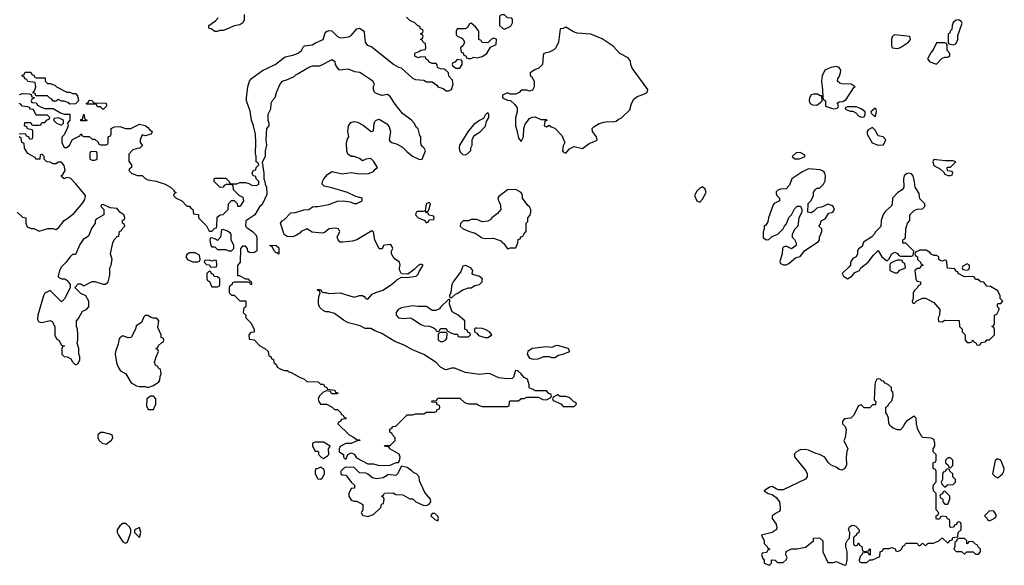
# Model space of a CAD drawing. Header units: inches. Extents: x 2735672 to 2903319, y 894031 to 1029782.
# Tile 145 of 167: x 2864571 to 2871636, y 917954 to 921872. Entities that reach past the tile are written whole.
import ezdxf

# ---------------------------------------------------------------- set-up
doc = ezdxf.new("R2010")
doc.units = ezdxf.units.IN
doc.header["$MEASUREMENT"] = 0
for name, color, linetype in [('C8961', 7, 'Continuous'), ('C8962', 7, 'Continuous'), ('C8971', 7, 'Continuous'), ('C8972', 7, 'Continuous')]:
    doc.layers.add(name, color=color, linetype=linetype)

msp = doc.modelspace()

# ---------------------------------------------------------------- linework, layer by layer
at = {"layer": 'C8961', "color": 4, "elevation": 4}
for points in [[(2864911.5, 920000), (2864934, 919970), (2864934, 919950), (2864894, 919870), (2864870, 919846), (2864790, 919928), (2864751.1, 919908.9), (2864741, 919890), (2864701, 919750), (2864699.6, 919719.6), (2864704.7, 919704.7), (2864710, 919702), (2864730, 919698), (2864790, 919711.3), (2864803.6, 919703.6), (2864822, 919670), (2864823.6, 919603.6), (2864838, 919578), (2864851.6, 919571.6), (2864870, 919534), (2864892, 919530), (2864878, 919522), (2864874, 919510), (2864874, 919470), (2864890, 919454), (2864911.6, 919451.6), (2864936.9, 919436.9), (2864950, 919414), (2864970, 919394), (2864990, 919402), (2865002, 919430), (2865002, 919450), (2864995.3, 919470), (2864995.3, 919510), (2864982, 919550), (2864988, 919570), (2864988, 919610), (2864986, 919650), (2864978, 919670), (2864978, 919710), (2864993.6, 919726.4), (2865021.2, 919778.8), (2865050, 919792), (2865068, 919810), (2865068, 919850), (2865046, 919890), (2865010, 919906), (2864966, 919950), (2864990, 919974), (2865010, 919974), (2865030, 919962), (2865090, 919992), (2865110, 919991.3), (2865170, 919972), (2865187.3, 919972.7), (2865206, 919990), (2865208.2, 920000)], [(2865917.3, 920000), (2865918, 919998), (2865932.7, 919992.7), (2865950, 919954), (2865990, 919954), (2866002, 919958), (2866006, 919970), (2866006, 920000)], [(2866217.1, 920000), (2866218, 919998), (2866231.6, 919991.6), (2866234, 919970), (2866230, 919968), (2866222, 919982), (2866210, 919986), (2866110, 919986), (2866098, 919982), (2866092.7, 919967.3), (2866078, 919962), (2866074, 919950), (2866074, 919910), (2866090, 919894), (2866110, 919894), (2866150, 919854), (2866192.7, 919852.7), (2866194, 919810), (2866178, 919802), (2866174, 919770), (2866194, 919750), (2866194, 919730), (2866230, 919694), (2866254, 919650), (2866252.7, 919627.3), (2866230, 919626), (2866214, 919610), (2866218, 919578), (2866252.7, 919572.7), (2866294, 919530), (2866330, 919512), (2866354, 919490), (2866358, 919458), (2866372.7, 919452.7), (2866378, 919438), (2866392.7, 919432.7), (2866394, 919410), (2866412.7, 919392.7), (2866418, 919378), (2866443.6, 919363.6), (2866470, 919354), (2866490, 919354), (2866503.6, 919343.6), (2866519.6, 919339.6), (2866583.6, 919303.6), (2866610, 919294), (2866630, 919274), (2866711.6, 919271.6), (2866730, 919254), (2866750, 919254), (2866758, 919238), (2866774, 919230), (2866778, 919218), (2866831.6, 919211.6), (2866838, 919198), (2866852.7, 919192.7), (2866850, 919186), (2866810, 919186), (2866802, 919202), (2866770, 919206), (2866745.4, 919194.6), (2866722, 919170), (2866712, 919150), (2866718, 919130), (2866730, 919112), (2866771.6, 919111.6), (2866814, 919090), (2866830, 919074), (2866850, 919072), (2866874, 919050), (2866878, 919038), (2866890, 919034), (2866898, 919018), (2866914, 919010), (2866910, 919006), (2866878, 919002), (2866872.7, 918987.3), (2866858, 918982), (2866854, 918970), (2866934, 918890), (2866971.6, 918871.6), (2866990, 918854), (2867010, 918854), (2867014, 918850), (2866992.7, 918847.3), (2866950, 918828), (2866910, 918828), (2866870, 918806), (2866862, 918790), (2866862, 918770), (2866894, 918750), (2866894, 918730), (2866910, 918714), (2866926, 918750), (2866950, 918762), (2866970, 918752), (2866986.8, 918726.8), (2867070, 918682), (2867110, 918682), (2867150, 918671.3), (2867230, 918672), (2867250, 918682), (2867272, 918692), (2867288, 918692), (2867296.4, 918703.6), (2867302, 918730), (2867293.2, 918753.2), (2867226, 918790), (2867222, 918802), (2867186, 918810), (2867190, 918814), (2867230, 918814), (2867266, 918850), (2867266, 918870), (2867246, 918890), (2867242, 918902), (2867226, 918910), (2867227.3, 918932.7), (2867242, 918938), (2867248.4, 918951.6), (2867270, 918954), (2867350, 919034), (2867390, 919034), (2867410, 919042), (2867470, 919042), (2867490, 919054), (2867550, 919054), (2867562, 919058), (2867567.3, 919072.7), (2867582, 919078), (2867586, 919090), (2867582, 919102), (2867567.3, 919107.3), (2867562, 919122), (2867530, 919126), (2867526, 919130), (2867530, 919134), (2867562, 919138), (2867570, 919154), (2867730, 919154), (2867763.6, 919123.6), (2867790, 919114), (2867850, 919114), (2867863.6, 919103.6), (2867890, 919094), (2868070, 919094), (2868082, 919098), (2868086, 919130), (2868090, 919134), (2868150, 919134), (2868168.4, 919151.6), (2868190, 919152), (2868210, 919162), (2868290, 919162), (2868323.6, 919143.6), (2868350, 919142), (2868382, 919158), (2868386, 919170), (2868382, 919182), (2868367.3, 919187.3), (2868350, 919206), (2868270, 919206), (2868256.4, 919216.4), (2868230, 919226), (2868226, 919230), (2868226, 919250), (2868215.3, 919290), (2868190, 919302), (2868170, 919328.7), (2868146, 919350), (2868128.1, 919351.9), (2868114.8, 919305.2), (2868105.4, 919294.6), (2868067.7, 919292.3), (2868010, 919299.3), (2867946, 919330), (2867930, 919332), (2867870, 919324.5), (2867770, 919338.4), (2867690, 919369), (2867670, 919368.7), (2867630, 919358), (2867620.4, 919360.4), (2867590, 919378), (2867558, 919410), (2867470, 919468.7), (2867390, 919502), (2867330, 919535.3), (2867262, 919562), (2867170, 919619), (2867118, 919638), (2867090, 919654), (2867050, 919655.3), (2867014, 919674), (2866930, 919695.3), (2866894.6, 919714.6), (2866830, 919762), (2866790, 919775.3), (2866770, 919775.3), (2866750, 919782), (2866724.7, 919804.7), (2866714, 919830), (2866714, 919850), (2866716.4, 919883.6), (2866726, 919910), (2866722, 919922), (2866706, 919930), (2866710, 919934), (2866730, 919934), (2866738, 919918), (2866752, 919912), (2866768, 919912), (2866790, 919904.7), (2866870, 919911), (2866970, 919878.8), (2867010, 919891.3), (2867030, 919892), (2867043.6, 919883.6), (2867054, 919870), (2867070, 919866), (2867100.2, 919899.8), (2867126, 919914), (2867175.3, 919930), (2867239, 919970), (2867272.7, 920000)], [(2867688.3, 920000), (2867681, 919990), (2867671.3, 919970), (2867664.7, 919915.3), (2867654, 919890), (2867658, 919878), (2867670, 919874), (2867698, 919902), (2867710, 919904.7), (2867750, 919932), (2867790, 919946), (2867810, 919947.3), (2867837.2, 919962.8), (2867870, 919971.3), (2867888.7, 919990), (2867890.3, 920000)], [(2870000, 918503.5), (2869970, 918519), (2869950, 918514), (2869912, 918490), (2869942, 918470), (2869970, 918462.8), (2869999.9, 918439.9)], [(2870000, 918327.9), (2869971, 918310), (2869971, 918290), (2869998, 918250), (2870000, 918244)], [(2870000, 918208.6), (2869971, 918189), (2869894, 918170), (2869914, 918130), (2869914, 918110), (2869934, 918090), (2869938, 918078), (2869954, 918070), (2869938, 918062), (2869930, 918046), (2869898, 918042), (2869894, 918030), (2869903.6, 918003.6), (2869914, 917990), (2869914, 917970), (2869950, 917954), (2869966, 917970), (2869966, 917990), (2869970, 917994), (2869991.6, 917991.6), (2870000, 917983.6)]]:
    msp.add_lwpolyline(points, dxfattribs=at)
for points in [[(2867650, 919866), (2867590, 919808), (2867583.5, 919796.5), (2867556.9, 919783.1), (2867530, 919784), (2867490, 919812), (2867430, 919811.5), (2867390, 919818.4), (2867310, 919802.7), (2867286, 919790), (2867271.3, 919770), (2867272, 919750), (2867290, 919732), (2867330, 919726), (2867370, 919731), (2867390, 919724.7), (2867450, 919682), (2867472.7, 919672.7), (2867511.1, 919671.1), (2867539.6, 919659.6), (2867554, 919650), (2867558, 919638), (2867570, 919634), (2867582, 919638), (2867590, 919654), (2867630, 919654), (2867638, 919638), (2867663.6, 919623.6), (2867690, 919614), (2867712.7, 919612.7), (2867718, 919598), (2867730, 919594), (2867790, 919594), (2867806, 919610), (2867802, 919622), (2867787.3, 919627.3), (2867782, 919642), (2867766, 919650), (2867766, 919710), (2867718, 919750), (2867674.6, 919774.6), (2867655.3, 919830), (2867658, 919858)], [(2865490, 919748.7), (2865471.6, 919748.4), (2865461, 919739), (2865443.6, 919696.4), (2865406.4, 919673.6), (2865402, 919650), (2865371.3, 919588.7), (2865350, 919588), (2865310, 919602), (2865290, 919588), (2865281, 919570), (2865277.3, 919542.7), (2865258, 919490), (2865256, 919470), (2865264.7, 919410), (2865276.9, 919376.9), (2865294, 919350), (2865332, 919330), (2865370, 919264.7), (2865410, 919242), (2865430, 919238), (2865470, 919238), (2865490, 919231.3), (2865530, 919244.7), (2865568.9, 919271.1), (2865576.4, 919283.6), (2865578, 919310), (2865586, 919330), (2865582, 919362), (2865570, 919366), (2865562, 919382), (2865546, 919390), (2865538, 919410), (2865548.9, 919451.1), (2865566, 919490), (2865562, 919502), (2865548, 919510), (2865562, 919518), (2865567.3, 919532.7), (2865587.3, 919552.7), (2865602, 919558), (2865606, 919570), (2865602, 919582), (2865586, 919590), (2865586, 919610), (2865562, 919662), (2865568, 919710), (2865560.4, 919720.4), (2865550, 919728), (2865528.9, 919728.9), (2865514.6, 919734.6)], [(2867630, 919626), (2867590, 919626), (2867578, 919622), (2867574, 919610), (2867574, 919570), (2867590, 919562), (2867610, 919562), (2867626, 919570), (2867636.4, 919583.6), (2867638, 919618)], [(2867850, 919658), (2867842, 919658), (2867834, 919650), (2867834, 919630), (2867850, 919622), (2867863.5, 919603.5), (2867910, 919590.7), (2867930, 919591), (2867950, 919602), (2867958, 919610), (2867941.2, 919630), (2867910, 919646.6), (2867890, 919654)], [(2868430, 919532.3), (2868414, 919530), (2868390, 919518), (2868350, 919522), (2868248.8, 919511.2), (2868216, 919490), (2868211, 919470), (2868230, 919441), (2868255.3, 919435.3), (2868290, 919436), (2868332.7, 919452.7), (2868370, 919454), (2868386.4, 919446.4), (2868410, 919447.3), (2868437.2, 919462.8), (2868468, 919470), (2868518, 919490), (2868506, 919510)], [(2865530, 919168), (2865510, 919168), (2865482, 919150), (2865479.6, 919099.6), (2865492, 919072), (2865530, 919072), (2865548.7, 919110), (2865548, 919150)], [(2868430, 919178), (2868398, 919162), (2868394, 919150), (2868398, 919138), (2868452.7, 919112.7), (2868470, 919094), (2868550, 919094), (2868566, 919110), (2868562, 919122), (2868547.3, 919127.3), (2868526, 919150), (2868510, 919158), (2868490, 919166), (2868450, 919166)], [(2865171.6, 918908.4), (2865150, 918908), (2865132, 918890), (2865132, 918870), (2865141, 918850), (2865162, 918830), (2865190, 918824.7), (2865228.4, 918851.6), (2865238, 918870), (2865235.3, 918890)], [(2866750, 918839), (2866690, 918839), (2866672, 918830), (2866672, 918810), (2866690, 918774), (2866710, 918774), (2866714, 918770), (2866714, 918750), (2866734, 918730), (2866750, 918722), (2866780.4, 918739.6), (2866788, 918750), (2866786, 918790), (2866798, 918810)], [(2866730, 918658), (2866706, 918646), (2866694, 918646), (2866692, 918630), (2866692, 918610), (2866710, 918574), (2866730, 918572), (2866740.4, 918579.6), (2866758, 918610), (2866758, 918630), (2866750, 918646)], [(2867310, 918666), (2867282, 918610), (2867270, 918598), (2867210, 918606), (2867203.6, 918596.4), (2867178.8, 918581.2), (2867130, 918574), (2867101.2, 918581.2), (2867070, 918608), (2867054.6, 918614.6), (2867010, 918618), (2866970, 918655.3), (2866910, 918658), (2866894, 918650), (2866874, 918630), (2866874, 918610), (2866883.6, 918603.6), (2866910, 918602), (2866916.9, 918596.9), (2866950, 918552), (2866974, 918530), (2866972.7, 918507.3), (2866950, 918506), (2866932, 918470), (2866932, 918450), (2866950, 918422), (2866970, 918414), (2866990, 918414), (2867034, 918390), (2867032.7, 918352.7), (2867022, 918330), (2867030, 918314), (2867070, 918304.7), (2867110, 918318), (2867162, 918370), (2867168, 918392), (2867182, 918398), (2867186, 918430), (2867182, 918442), (2867166, 918450), (2867182, 918458), (2867188.4, 918471.6), (2867250, 918474), (2867270, 918462), (2867319.6, 918459.6), (2867370, 918432), (2867391.6, 918431.6), (2867414, 918410), (2867470, 918384.7), (2867494.6, 918385.4), (2867510, 918392), (2867522, 918410), (2867519, 918430), (2867477.2, 918477.2), (2867440.4, 918560.4), (2867438, 918590), (2867418, 918610), (2867398, 918618), (2867388, 918630), (2867350, 918655.3)], [(2867550, 918326), (2867530, 918326), (2867522, 918310), (2867550, 918282), (2867570, 918274), (2867575.3, 918290), (2867570, 918306)], [(2865330, 918255.3), (2865310, 918255.3), (2865290, 918238), (2865271.3, 918210), (2865271, 918190), (2865278.8, 918170), (2865310, 918122), (2865330, 918114), (2865342, 918118), (2865350, 918134), (2865368.7, 918190), (2865368.4, 918208.4), (2865358, 918230), (2865338, 918250)], [(2865430, 918226), (2865394, 918210), (2865394, 918190), (2865430, 918154), (2865439, 918190)]]:
    msp.add_lwpolyline(points, close=True, dxfattribs=at)
at = {"layer": 'C8962', "color": 4, "elevation": 4}
for points in [[(2864570, 921334), (2864590, 921342), (2864639.6, 921339.6), (2864654, 921334), (2864658, 921318), (2864674, 921314), (2864672.7, 921307.3), (2864658, 921302), (2864654, 921290), (2864658, 921278), (2864690, 921274), (2864698, 921258), (2864723.6, 921243.6), (2864750, 921234), (2864810, 921234), (2864863.6, 921203.6), (2864890, 921194), (2864930, 921194), (2864931.3, 921150), (2864914, 921130), (2864918, 921110), (2864910, 921086), (2864890, 921046), (2864872.7, 921027.3), (2864872, 920990), (2864890, 920954), (2864910, 920954), (2864928.4, 920971.6), (2864948.9, 921011.1), (2865002, 921038), (2865010, 921052), (2865018, 921038), (2865030, 921034), (2865070, 921034), (2865090, 921014), (2865110, 921014), (2865132.7, 920992.7), (2865138, 920978), (2865150, 920974), (2865190, 920974), (2865202, 920978), (2865206, 920990), (2865206, 921030), (2865222, 921038), (2865226, 921050), (2865226, 921090), (2865250, 921102), (2865290, 921104.7), (2865330, 921091), (2865368.9, 921091.1), (2865430, 921122), (2865470, 921111), (2865490, 921098), (2865502.8, 921082.8), (2865522, 921070), (2865514, 921050), (2865470, 921038), (2865450, 921046), (2865434, 921010), (2865434, 920990), (2865452.7, 920967.3), (2865431.6, 920948.4), (2865412.7, 920947.3), (2865383.6, 920936.4), (2865352.7, 920907.3), (2865352.7, 920852.7), (2865374, 920830), (2865374, 920810), (2865358, 920802), (2865354, 920790), (2865374, 920770), (2865412.7, 920752.7), (2865450, 920752), (2865470, 920732), (2865490, 920722), (2865550, 920711.3), (2865614, 920690), (2865654, 920670), (2865674, 920650), (2865678, 920638), (2865694, 920630), (2865678, 920622), (2865674, 920610), (2865694, 920590), (2865734, 920570), (2865770, 920534), (2865790, 920534), (2865798, 920518), (2865814, 920510), (2865818, 920478), (2865852.7, 920472.7), (2865854, 920450), (2865911.3, 920391.3), (2865930, 920354), (2865950, 920354), (2865970, 920374), (2865982, 920378), (2865986, 920390), (2865987.3, 920452.7), (2866008.4, 920471.6), (2866030, 920474), (2866066, 920510), (2866068, 920550), (2866090, 920574), (2866110, 920574), (2866131.6, 920551.6), (2866134, 920534), (2866150, 920532), (2866160.4, 920539.6), (2866178, 920570), (2866174.6, 920594.6), (2866146, 920610), (2866106, 920650), (2866102, 920682), (2866087.3, 920687.3), (2866052.7, 920687.3), (2866038, 920682), (2866031.6, 920668.4), (2866010, 920666), (2865966, 920710), (2865966, 920730), (2865970, 920734), (2866050, 920734), (2866074, 920710), (2866078, 920698), (2866090, 920694), (2866130, 920694), (2866150, 920702), (2866190, 920702), (2866216, 920696), (2866236.4, 920683.6), (2866270, 920682), (2866286, 920690), (2866286, 920710), (2866268.4, 920728.4), (2866266, 920746), (2866246, 920750), (2866238, 920770), (2866248.9, 920791.1), (2866266, 920794), (2866268.4, 920811.6), (2866286, 920830), (2866282, 920842), (2866268, 920850), (2866268.4, 920888.4), (2866262, 920910), (2866265.2, 920990), (2866262, 921050), (2866249.2, 921110), (2866233.2, 921150), (2866224.7, 921215.3), (2866199.3, 921290), (2866197.2, 921310), (2866206.6, 921390), (2866219.3, 921430), (2866234, 921450), (2866311.9, 921508.1), (2866404, 921550), (2866474.8, 921605.2), (2866530, 921616.3), (2866570, 921630.7), (2866592.3, 921650), (2866604.5, 921675.5), (2866615.5, 921684.5), (2866670, 921690.8), (2866693.4, 921706.6), (2866748.7, 921730), (2866760.9, 921770), (2866772.3, 921787.7), (2866790, 921794), (2866810, 921790.8), (2866851, 921750), (2866870, 921742.4), (2866896.3, 921743.7), (2866930, 921748.4), (2866950, 921757.3), (2866990, 921806), (2867010, 921811), (2867035.2, 921795.2), (2867043, 921783), (2867050.7, 921710.7), (2867064.7, 921690), (2867096.7, 921676.7), (2867256, 921550), (2867290, 921531.3), (2867307.3, 921527.3), (2867390, 921451), (2867410, 921442.8), (2867470, 921438), (2867490, 921426), (2867530, 921426), (2867562.8, 921402.8), (2867572, 921390), (2867610, 921378), (2867630, 921362), (2867650, 921362), (2867668.4, 921371.6), (2867682, 921410), (2867676.4, 921436.4), (2867650, 921466), (2867648, 921490), (2867630, 921508), (2867616.4, 921516.4), (2867590, 921518), (2867568.7, 921528.7), (2867567.3, 921547.3), (2867558, 921558), (2867530, 921558), (2867506, 921570), (2867502, 921582), (2867490, 921586), (2867482, 921602), (2867450, 921606), (2867430, 921598), (2867406, 921610), (2867406, 921630), (2867410, 921634), (2867436.4, 921643.6), (2867450, 921654), (2867482, 921658), (2867486, 921670), (2867482, 921702), (2867467.3, 921707.3), (2867462, 921722), (2867446, 921730), (2867462, 921738), (2867466, 921750), (2867462, 921762), (2867446, 921770), (2867462, 921778), (2867466, 921790), (2867462, 921802), (2867447.3, 921807.3), (2867442, 921822), (2867427.3, 921827.3), (2867406, 921850), (2867370, 921866), (2867346, 921890)], [(2866182, 921910), (2866182, 921870), (2866172, 921850), (2866150, 921835.3), (2866110, 921828), (2866074, 921810), (2866030, 921795.3), (2866005.4, 921794.6), (2865990, 921786), (2865970, 921788), (2865945.2, 921805.2), (2865929, 921810), (2865928, 921830), (2865976.5, 921863.5), (2865996, 921884)], [(2867272.7, 920000), (2867276.5, 920003.5), (2867310, 920022), (2867350, 920021), (2867415.3, 920030), (2867430, 920044.7), (2867436.5, 920063.5), (2867466, 920110), (2867450, 920115.3), (2867430, 920108), (2867402, 920078), (2867356, 920044), (2867310, 920046), (2867296.4, 920076.4), (2867295.3, 920090), (2867302, 920110), (2867295.3, 920130), (2867258, 920158), (2867238, 920190), (2867238, 920210), (2867248, 920230), (2867238, 920250), (2867230, 920258), (2867190, 920254), (2867182, 920250), (2867172.7, 920227.3), (2867150, 920226), (2867119, 920290), (2867110, 920346), (2867096.4, 920356.4), (2866990, 920292.3), (2866958, 920282), (2866890, 920273.2), (2866870, 920275.3), (2866855.3, 920290), (2866848, 920310), (2866868, 920350), (2866858, 920370), (2866834.8, 920374.8), (2866792, 920370), (2866757.3, 920342.7), (2866742, 920338), (2866670, 920345.2), (2866630, 920369), (2866591.3, 920350), (2866581.4, 920338.6), (2866556.3, 920323.7), (2866530, 920313.2), (2866490, 920314), (2866468, 920330), (2866442, 920410), (2866453.2, 920426.8), (2866470, 920438), (2866515.3, 920484.7), (2866550, 920486.8), (2866610, 920506.8), (2866646, 920510), (2866672.9, 920527.1), (2866689.1, 920530.9), (2866710.9, 920530.9), (2866790, 920545.5), (2866851.9, 920568.1), (2866890.7, 920570.7), (2866942.8, 920562.8), (2866970, 920551.3), (2866990, 920551.3), (2867028.7, 920570), (2867028, 920590), (2866982.7, 920602.7), (2866922, 920630), (2866810, 920664), (2866755.3, 920675.3), (2866742, 920690), (2866744, 920710), (2866754, 920730), (2866780.1, 920759.9), (2866810, 920781), (2866886.2, 920766.2), (2866950, 920774.8), (2866993.2, 920766.8), (2867070, 920764.7), (2867110, 920782), (2867121.2, 920798.8), (2867138, 920810), (2867110, 920855.3), (2867090, 920874), (2867054, 920870), (2867030, 920858), (2867010, 920874), (2866970, 920888.7), (2866950, 920888.7), (2866926, 920906), (2866919.3, 920930), (2866915.1, 920990), (2866923.7, 921016.3), (2866933.2, 921030), (2866925.2, 921070), (2866929.3, 921110.7), (2866946, 921134), (2866970, 921140.7), (2866995.2, 921135.2), (2867034.6, 921114.6), (2867092.1, 921067.9), (2867110, 921074), (2867113.2, 921126.8), (2867119, 921141), (2867128.7, 921151.3), (2867150, 921158), (2867204.5, 921124.5), (2867222, 921102), (2867230.9, 921069.1), (2867222.8, 921010), (2867230, 920998), (2867242, 920990), (2867279.1, 920979.1), (2867316.8, 920956.8), (2867350, 920922.8), (2867390, 920891.3), (2867434, 920870), (2867450, 920866.8), (2867458, 920870), (2867482, 920930), (2867474, 920950), (2867460.2, 920960.2), (2867452.7, 920972.7), (2867448, 920990), (2867448, 921030), (2867441.2, 921041.2), (2867430, 921088), (2867418, 921098), (2867401.2, 921130), (2867381.2, 921150), (2867317.6, 921197.6), (2867264.4, 921264.4), (2867230, 921321.2), (2867210, 921333.6), (2867170, 921326.6), (2867124.4, 921344.4), (2867114, 921354), (2867109.4, 921369.4), (2867109.4, 921390), (2867116.2, 921410), (2867105.2, 921430), (2867012.3, 921492.3), (2866976.5, 921496.5), (2866930, 921517.2), (2866866, 921510), (2866850, 921526), (2866838, 921550), (2866835.3, 921570), (2866810, 921584), (2866721, 921539), (2866670, 921537), (2866650, 921532), (2866570, 921482), (2866550, 921474), (2866537.3, 921462.7), (2866490, 921439), (2866451.1, 921428.9), (2866438, 921410), (2866410, 921346), (2866402, 921310), (2866382, 921290), (2866372, 921270), (2866371.3, 921230), (2866351.3, 921190), (2866351.3, 921150), (2866358, 921130), (2866358, 921110), (2866342, 921090), (2866338, 921010), (2866341, 920970), (2866332, 920930), (2866332, 920890), (2866311.6, 920848.4), (2866322, 920770), (2866322, 920730), (2866330.9, 920710.9), (2866331.3, 920691.3), (2866342, 920670), (2866343.6, 920616.4), (2866310, 920546), (2866291.6, 920528.4), (2866258, 920470), (2866192.7, 920427.3), (2866192, 920390), (2866199.6, 920379.6), (2866242, 920350), (2866262, 920330), (2866271.6, 920311.6), (2866272.7, 920212.7), (2866250, 920198), (2866220.4, 920200.4), (2866207.3, 920207.3), (2866206, 920230), (2866190, 920246), (2866170, 920246), (2866154, 920230), (2866152, 920130), (2866132.7, 920107.3), (2866134, 920034), (2866146, 920034), (2866190, 920012), (2866211.6, 920011.6), (2866217.1, 920000)], [(2864567.3, 921052.7), (2864610, 921054), (2864618, 921038), (2864632.7, 921032.7), (2864638, 921018), (2864650, 921014), (2864662, 921018), (2864666, 921030), (2864666, 921070), (2864662, 921082), (2864627.3, 921087.3), (2864622, 921102), (2864606, 921110), (2864607.3, 921132.7), (2864650, 921134), (2864658, 921118), (2864670, 921114), (2864710, 921114), (2864722, 921118), (2864730, 921134), (2864750, 921134), (2864767.3, 921152.7), (2864782, 921158), (2864786, 921170), (2864770, 921186), (2864690, 921186), (2864670, 921226), (2864648.4, 921228.4), (2864642, 921242), (2864630, 921246), (2864586, 921250), (2864582, 921262), (2864566, 921270)], [(2864552, 920490), (2864590, 920454), (2864614, 920450), (2864614, 920410), (2864625.4, 920385.4), (2864652.7, 920372.7), (2864671.6, 920371.6), (2864710, 920354), (2864771.6, 920371.6), (2864808.4, 920371.6), (2864830, 920364.7), (2864850, 920378), (2864888.7, 920430), (2864910, 920441), (2864960.2, 920479.8), (2865024.1, 920555.9), (2865038.6, 920581.4), (2865042, 920610), (2864974.2, 920694.2), (2864934.6, 920734.6), (2864910, 920738), (2864890, 920729), (2864870, 920746), (2864868, 920750), (2864880.4, 920759.6), (2864898, 920790), (2864890, 920826), (2864870, 920848), (2864850, 920848), (2864830, 920838), (2864810, 920838), (2864790, 920848), (2864766, 920850), (2864746, 920870), (2864746, 920890), (2864730, 920906), (2864718, 920902), (2864714, 920870), (2864686, 920870), (2864682, 920882), (2864628, 920910), (2864606, 920950), (2864602, 920982), (2864586, 920990), (2864582, 921022), (2864566, 921030)], [(2870000, 920636), (2869998, 920630), (2870000, 920624)], [(2865208.2, 920000), (2865216.4, 920036.4), (2865218, 920090), (2865228, 920110), (2865235.3, 920150), (2865222, 920190), (2865238, 920270), (2865249.1, 920290.9), (2865270, 920314), (2865282, 920318), (2865286, 920350), (2865302, 920358), (2865306, 920370), (2865326, 920390), (2865322, 920402), (2865308, 920410), (2865308.4, 920431.6), (2865322, 920438), (2865326, 920450), (2865318, 920470), (2865288.9, 920488.9), (2865270, 920515.3), (2865220.4, 920520.4), (2865170, 920546), (2865158, 920542), (2865154, 920530), (2865174, 920510), (2865174, 920470), (2865119.6, 920440.4), (2865112, 920430), (2865111.3, 920410), (2865086.4, 920373.6), (2865063.6, 920316.4), (2865025.4, 920294.6), (2865002, 920258), (2864970, 920186), (2864950, 920186), (2864930, 920166), (2864904.7, 920130), (2864870, 920097.2), (2864855.5, 920070), (2864847.3, 920030), (2864850, 920022), (2864870, 920011), (2864894, 920010), (2864910, 920002), (2864911.5, 920000)], [(2870000, 920559.8), (2869986.4, 920553.6), (2869976.9, 920543.1), (2869944.7, 920450), (2869939.6, 920420.4), (2869923.6, 920396.4), (2869914, 920390), (2869914, 920370), (2869905.4, 920345.4), (2869906, 920306), (2869930, 920292), (2869947.3, 920292.7), (2869970, 920314), (2870000, 920327.5)], [(2866006, 920000), (2866006, 920010), (2865990, 920026), (2865967.3, 920027.3), (2865962, 920042), (2865947.3, 920047.3), (2865942, 920062), (2865930, 920066), (2865914, 920050), (2865914, 920010), (2865917.3, 920000)], [(2867890.3, 920000), (2867892, 920010), (2867870, 920029), (2867822, 920042), (2867818, 920050), (2867822, 920070), (2867808.7, 920090), (2867770, 920106), (2867750, 920101.2), (2867735.5, 920064.5), (2867688.3, 920000)]]:
    msp.add_lwpolyline(points, dxfattribs=at)
for points in [[(2868050, 921906), (2868030, 921906), (2868018, 921902), (2868014, 921890), (2868014, 921830), (2868034, 921810), (2868050, 921804.7), (2868090, 921822), (2868098, 921830), (2868106, 921850), (2868106, 921870), (2868102, 921882), (2868070, 921886)], [(2867810, 921846), (2867798, 921842), (2867783.6, 921816.4), (2867770, 921806), (2867710, 921806), (2867702, 921790), (2867703.6, 921763.6), (2867714, 921750), (2867742, 921742), (2867752.7, 921732.7), (2867762, 921710), (2867752.7, 921687.3), (2867734, 921670), (2867738, 921638), (2867752.7, 921632.7), (2867758, 921618), (2867772.7, 921612.7), (2867778, 921598), (2867790, 921594), (2867810, 921594), (2867830, 921602), (2867850, 921598), (2867890, 921606.8), (2867922, 921630), (2867950, 921674), (2867990, 921694), (2867992.7, 921732.7), (2867970, 921738), (2867954, 921730), (2867930, 921706), (2867888.4, 921708.4), (2867882, 921722), (2867866, 921730), (2867866, 921790), (2867840.4, 921820.4)], [(2868490, 921818), (2868471.6, 921808.4), (2868450, 921806), (2868436, 921710), (2868418, 921670), (2868403.5, 921656.5), (2868370, 921639), (2868331.6, 921628.4), (2868326, 921614), (2868322, 921550), (2868295.3, 921524.7), (2868267.1, 921512.9), (2868234, 921490), (2868234, 921470), (2868243.6, 921463.6), (2868262, 921430), (2868262, 921390), (2868250, 921366), (2868230, 921358), (2868210, 921366), (2868170, 921366), (2868154, 921350), (2868130, 921338), (2868090, 921338), (2868070, 921346), (2868034, 921330), (2868034, 921310), (2868070, 921294), (2868092.7, 921292.7), (2868123.6, 921263.6), (2868139.6, 921239.6), (2868141, 921210), (2868128.2, 921168.2), (2868128.2, 921110), (2868139.1, 921079.1), (2868150, 921022), (2868170, 920998), (2868185.2, 921030), (2868188.7, 921090), (2868197.2, 921122.8), (2868230, 921162), (2868248.4, 921171.6), (2868270, 921174), (2868310, 921154), (2868350, 921154), (2868352.7, 921147.3), (2868338, 921142), (2868334, 921110), (2868350, 921102), (2868370, 921114), (2868383.6, 921103.6), (2868410, 921094), (2868459.8, 921039.8), (2868482, 920990), (2868470, 920966), (2868466.8, 920930), (2868470, 920922), (2868490, 920914), (2868516.4, 920943.6), (2868550, 920962), (2868610, 920946), (2868656.5, 920983.5), (2868710, 921004.7), (2868714, 921010), (2868708.7, 921030), (2868682, 921070), (2868678, 921090), (2868690, 921102), (2868730, 921126), (2868764.7, 921135.3), (2868790, 921141), (2868830, 921138), (2868850, 921142), (2868864.7, 921155.3), (2868890, 921166.8), (2868950, 921224), (2868960.7, 921270), (2868978.7, 921301.3), (2869000.5, 921319.5), (2869050, 921336.3), (2869073.2, 921350), (2869079, 921370), (2868964.7, 921524.7), (2868955.3, 921550), (2868953.2, 921573.2), (2868937.2, 921597.2), (2868878, 921630), (2868830, 921682), (2868750, 921733.2), (2868670, 921769), (2868570, 921774), (2868544, 921784)], [(2867710, 921586), (2867692.7, 921567.3), (2867678, 921562), (2867674, 921550), (2867678, 921538), (2867703.6, 921523.6), (2867730, 921524.7), (2867746, 921550), (2867746, 921570), (2867742, 921582)], [(2864690, 921454), (2864754, 921454), (2864754, 921430), (2864770, 921414), (2864790, 921414), (2864822, 921402), (2864834, 921390), (2864910, 921352), (2864931.6, 921351.6), (2864950, 921342), (2864970, 921342), (2864985.4, 921325.4), (2864992, 921290), (2864970, 921268), (2864930, 921266), (2864916.4, 921276.4), (2864890, 921286), (2864870, 921286), (2864850, 921298), (2864830, 921286), (2864810, 921286), (2864802, 921302), (2864787.3, 921307.3), (2864770, 921326), (2864686, 921326), (2864682, 921342), (2864666, 921346), (2864678, 921362), (2864686, 921390), (2864682, 921422), (2864628.4, 921428.4), (2864622, 921442), (2864607.3, 921447.3), (2864602, 921462), (2864587.3, 921467.3), (2864587.3, 921472.7), (2864602, 921478), (2864610, 921494), (2864650, 921494), (2864658, 921478), (2864674, 921470), (2864678, 921458)], [(2865170, 921228), (2865150, 921246), (2865130, 921246), (2865122, 921262), (2865110, 921266), (2865050, 921266), (2865048, 921270), (2865062, 921278), (2865070, 921294), (2865091.6, 921291.6), (2865098, 921278), (2865110, 921274), (2865191.6, 921271.6), (2865194, 921250)], [(2865010, 921146), (2865010, 921154), (2865022, 921158), (2865030, 921194), (2865038, 921158), (2865054, 921150), (2865050, 921146)], [(2867930, 921206), (2867910, 921186), (2867898, 921162), (2867870, 921148), (2867830, 921119), (2867790, 921073.2), (2867726.8, 920970), (2867724, 920950), (2867730, 920926), (2867750, 920904.7), (2867770, 920902), (2867786, 920910), (2867807.3, 920932.7), (2867808.4, 920951.6), (2867818, 920970), (2867818, 921010), (2867826, 921030), (2867836.4, 921043.6), (2867874.6, 921065.4), (2867913.6, 921106.4), (2867920.4, 921139.6), (2867938, 921170), (2867938, 921190)], [(2864850, 921166), (2864818, 921162), (2864814, 921150), (2864834, 921130), (2864870, 921114), (2864886, 921130), (2864886, 921150)], [(2865110, 920926), (2865078, 920922), (2865074, 920910), (2865074, 920870), (2865090, 920862), (2865110, 920862), (2865126, 920870), (2865126, 920910), (2865122, 920922)], [(2868130, 920653.3), (2868070, 920649.2), (2868010, 920602), (2868002.8, 920590), (2868007.3, 920570), (2868018.8, 920550), (2868022.8, 920510), (2867999.3, 920480.7), (2867958.8, 920450), (2867946.2, 920433.8), (2867930, 920425.2), (2867890, 920421.2), (2867850, 920438), (2867810, 920438), (2867790, 920428), (2867752.7, 920427.3), (2867732.7, 920407.3), (2867732, 920390), (2867752, 920370), (2867798, 920350), (2867838.5, 920338.5), (2867890, 920306), (2867910, 920300.5), (2867970, 920302.8), (2868023.6, 920283.6), (2868034, 920270), (2868045.4, 920265.4), (2868070, 920226.8), (2868092.7, 920232.7), (2868130, 920234), (2868146, 920270), (2868147.3, 920292.7), (2868162, 920298), (2868167.3, 920312.7), (2868182, 920318), (2868187.3, 920332.7), (2868206, 920350), (2868206, 920410), (2868216.4, 920423.6), (2868218, 920450), (2868232.9, 920467.1), (2868239, 920490), (2868239, 920510), (2868230, 920528), (2868217.2, 920537.2), (2868178, 920590), (2868178, 920610), (2868168, 920630)], [(2869470, 920672), (2869450, 920661.2), (2869430, 920641.2), (2869414, 920610), (2869430, 920571.3), (2869450, 920562), (2869470, 920582), (2869497.2, 920630), (2869490, 920655.3)], [(2867510, 920558), (2867487.3, 920550), (2867479.6, 920500.4), (2867466, 920494), (2867425.5, 920494.5), (2867416, 920490), (2867410.7, 920470), (2867430, 920448), (2867472, 920432), (2867490, 920414), (2867502, 920418), (2867510, 920434), (2867542, 920438), (2867546, 920450), (2867542, 920462), (2867507.3, 920467.3), (2867502, 920482), (2867490, 920486), (2867482, 920498), (2867490, 920494), (2867502, 920498), (2867510, 920514), (2867518, 920550)], [(2866030, 920366), (2866018, 920362), (2866012, 920310), (2865990, 920286), (2865976.4, 920296.4), (2865950, 920306), (2865938, 920302), (2865934, 920286), (2865942, 920250), (2865950, 920242), (2865970, 920242), (2865990, 920222), (2866050, 920222), (2866070, 920212), (2866090, 920212), (2866108, 920230), (2866108, 920250), (2866088, 920290), (2866088, 920330), (2866080.4, 920340.4), (2866056.4, 920356.4)], [(2865830, 920198), (2865790, 920198), (2865770, 920186), (2865762, 920170), (2865774, 920150), (2865810, 920132), (2865850, 920134), (2865862, 920138), (2865866, 920150), (2865862, 920182)], [(2866430, 920188), (2866418, 920198), (2866410, 920198), (2866398, 920210), (2866382, 920242), (2866366, 920250), (2866370, 920254), (2866411.6, 920251.6), (2866430, 920234)], [(2865970, 920146), (2865950, 920138), (2865930, 920146), (2865898, 920142), (2865894, 920130), (2865910, 920114), (2865932.7, 920112.7), (2865938, 920098), (2865970, 920094), (2865982, 920098), (2865986, 920110), (2865982, 920142)]]:
    msp.add_lwpolyline(points, close=True, dxfattribs=at)
at = {"layer": 'C8971', "color": 4, "elevation": 4}
for points in [[(2871007, 920000), (2871010, 919994), (2871034, 919990), (2871034, 919970), (2871018, 919962), (2871014, 919950), (2870991.6, 919928.4), (2870982, 919910), (2870982, 919870), (2870974, 919850), (2870978, 919838), (2870990, 919834), (2871008, 919852), (2871050, 919872), (2871070, 919872), (2871130, 919842), (2871174, 919790), (2871172, 919750), (2871162, 919730), (2871164.7, 919704.7), (2871190, 919702), (2871210, 919714), (2871312.7, 919712.7), (2871314, 919670), (2871334, 919650), (2871334, 919630), (2871354, 919610), (2871354, 919570), (2871370, 919554), (2871390, 919554), (2871402, 919558), (2871410, 919574), (2871418, 919558), (2871432.7, 919552.7), (2871438, 919538), (2871450, 919534), (2871462, 919538), (2871470, 919554), (2871502, 919558), (2871510, 919574), (2871530, 919574), (2871566, 919610), (2871566, 919650), (2871562, 919662), (2871546, 919670), (2871562, 919678), (2871566, 919690), (2871566, 919750), (2871582, 919758), (2871598, 919790), (2871598, 919798), (2871586, 919810), (2871586, 919830), (2871590, 919834), (2871610, 919834), (2871626, 919850), (2871606, 919870), (2871606, 919890), (2871590, 919926), (2871536.4, 919956.4), (2871510, 919958), (2871490, 919986), (2871468.7, 919988.7), (2871456.5, 920000)], [(2870000, 917983.6), (2870010, 917974), (2870050, 917974), (2870070, 917994), (2870078, 918010), (2870068, 918030), (2870070, 918054), (2870110, 918072), (2870150, 918072), (2870210, 918084.7), (2870266, 918130), (2870266, 918150), (2870310, 918152), (2870334, 918130), (2870334, 918050), (2870370, 917974), (2870410, 917974), (2870430, 917982), (2870490, 917954), (2870502, 917958), (2870508.4, 917991.6), (2870508.7, 918050), (2870498, 918090), (2870498, 918110), (2870510, 918134), (2870526, 918150), (2870528, 918190), (2870518, 918210), (2870526, 918230), (2870540.4, 918239.6), (2870550, 918242), (2870570, 918234), (2870594, 918210), (2870592.7, 918187.3), (2870578, 918182), (2870572.7, 918167.3), (2870558, 918162), (2870554, 918150), (2870554, 918110), (2870558, 918098), (2870570, 918094), (2870582, 918098), (2870587.3, 918112.7), (2870592.7, 918112.7), (2870598, 918098), (2870614, 918090), (2870618, 918058), (2870630, 918054), (2870662, 918058), (2870670, 918074), (2870674, 918070), (2870674, 918030), (2870670, 918026), (2870662, 918042), (2870650, 918046), (2870618, 918042), (2870614, 918030), (2870602, 918018), (2870594, 917990), (2870598, 917978), (2870610, 917974), (2870650, 917974), (2870670, 917994), (2870690, 917994), (2870742, 918018), (2870746, 918050), (2870762, 918058), (2870770, 918074), (2870810, 918074), (2870830, 918082), (2870852.7, 918072.7), (2870858, 918058), (2870870, 918054), (2870890, 918062), (2870898, 918070), (2870907.3, 918092.7), (2870922, 918098), (2870930, 918114), (2871010, 918114), (2871018, 918098), (2871030, 918094), (2871050, 918114), (2871070, 918094), (2871090, 918114), (2871127.3, 918112.7), (2871150, 918122), (2871166, 918130), (2871190, 918152), (2871230, 918114), (2871247.3, 918132.7), (2871262, 918138), (2871267.3, 918152.7), (2871302, 918158), (2871306, 918190), (2871326, 918210), (2871326, 918250), (2871322, 918262), (2871310, 918266), (2871298, 918262), (2871292.7, 918247.3), (2871278, 918242), (2871272.7, 918227.3), (2871250, 918226), (2871246, 918230), (2871246, 918270), (2871242, 918282), (2871227.3, 918287.3), (2871222, 918302), (2871190, 918306), (2871178, 918302), (2871170, 918286), (2871150, 918286), (2871146, 918290), (2871146, 918310), (2871162, 918318), (2871166, 918330), (2871147.3, 918352.7), (2871146, 918470), (2871128.4, 918488.4), (2871126, 918510), (2871128.7, 918531.3), (2871147.3, 918552.7), (2871148, 918570), (2871146, 918630), (2871142, 918642), (2871126, 918650), (2871126, 918690), (2871142, 918698), (2871146, 918710), (2871146, 918750), (2871126, 918770), (2871126, 918790), (2871138, 918810), (2871138, 918830), (2871130, 918858), (2871110, 918868), (2871052.5, 918872.5), (2871041.5, 918881.5), (2871016.2, 918930), (2871006.6, 918970), (2871004, 919010), (2870990, 919024), (2870934.8, 918990), (2870918.8, 918970), (2870910, 918948), (2870890, 918928), (2870870, 918928), (2870838, 918938), (2870816.4, 918956.4), (2870807.3, 918972.7), (2870806, 919010), (2870796.4, 919036.4), (2870786, 919050), (2870786, 919090), (2870802, 919098), (2870806, 919110), (2870830, 919134), (2870838, 919170), (2870836.4, 919196.4), (2870826, 919210), (2870826, 919230), (2870806, 919250), (2870782, 919262), (2870770, 919275.3), (2870758, 919278), (2870746, 919290), (2870730, 919294), (2870722, 919290), (2870710, 919266), (2870706.4, 919246.4), (2870702, 919142), (2870714, 919130), (2870712.7, 919107.3), (2870690, 919106), (2870670, 919086), (2870630, 919086), (2870610, 919106), (2870590, 919098), (2870554, 919030), (2870534, 919010), (2870490, 919006), (2870474, 918990), (2870474, 918970), (2870494, 918950), (2870502, 918930), (2870494, 918870), (2870484.7, 918850), (2870512, 918790), (2870505.4, 918774.6), (2870501, 918730), (2870503.6, 918676.4), (2870491.1, 918648.9), (2870470, 918638), (2870450, 918642), (2870430, 918659), (2870392.5, 918672.5), (2870371.9, 918691.9), (2870349, 918730), (2870310, 918749.3), (2870278.4, 918758.4), (2870230, 918782), (2870210, 918786.6), (2870170, 918782.7), (2870146, 918770), (2870130, 918754), (2870130, 918734), (2870212.8, 918632.8), (2870222, 918610), (2870221.4, 918598.6), (2870220.7, 918590), (2870208.5, 918571.5), (2870050, 918497), (2870015.5, 918495.5), (2870000, 918503.5)], [(2869999.9, 918439.9), (2870022, 918410), (2870028, 918370), (2870027.5, 918352.5), (2870019.9, 918340.1), (2870000, 918327.9)], [(2870000, 918244), (2870004.7, 918230), (2870002, 918210), (2870000, 918208.6)]]:
    msp.add_lwpolyline(points, dxfattribs=at)
for points in [[(2871250, 918726), (2871230, 918726), (2871214, 918710), (2871214, 918690), (2871232.7, 918672.7), (2871238, 918658), (2871250, 918654), (2871266, 918670), (2871266, 918710)], [(2871590, 918719), (2871570, 918706), (2871551.3, 918610), (2871570, 918591.3), (2871590, 918582.8), (2871622, 918610), (2871633.2, 918630), (2871636, 918650), (2871610, 918708)], [(2871230, 918646), (2871218, 918642), (2871210, 918626), (2871198, 918622), (2871192.7, 918607.3), (2871192, 918570), (2871182, 918550), (2871190, 918534), (2871210, 918514), (2871228.4, 918531.6), (2871270, 918534), (2871286, 918550), (2871286, 918570), (2871266, 918590), (2871266, 918610), (2871246, 918630), (2871242, 918642)], [(2871210, 918486), (2871198, 918482), (2871192.7, 918467.3), (2871178, 918462), (2871174, 918450), (2871178, 918438), (2871194, 918430), (2871194, 918410), (2871210, 918394), (2871230, 918394), (2871246, 918430), (2871246, 918450)], [(2871530, 918346), (2871494, 918310), (2871514, 918290), (2871518, 918278), (2871530, 918274), (2871550, 918282), (2871570, 918294), (2871576.4, 918303.6), (2871576.4, 918316.4), (2871562, 918342)], [(2871350, 918146), (2871310, 918146), (2871298, 918142), (2871292.7, 918127.3), (2871282, 918118), (2871282, 918090), (2871274, 918070), (2871290, 918054), (2871330, 918054), (2871350, 918034), (2871368, 918052), (2871412, 918052), (2871430, 918034), (2871450, 918034), (2871466, 918050), (2871466, 918070), (2871447.3, 918087.3), (2871442, 918102), (2871430, 918106), (2871410, 918126), (2871378, 918122), (2871374, 918110), (2871368, 918108), (2871366, 918130)]]:
    msp.add_lwpolyline(points, close=True, dxfattribs=at)
at = {"layer": 'C8972', "color": 4, "elevation": 4}
for points in [[(2871310, 921871.8), (2871290, 921869.3), (2871270, 921852.3), (2871261.3, 921830), (2871258.5, 921801.5), (2871246.8, 921790), (2871244.7, 921775.3), (2871234, 921770), (2871234, 921710), (2871238, 921698), (2871270, 921692), (2871290, 921702), (2871302, 921730), (2871302, 921758), (2871332.9, 921847.1), (2871330, 921855.3)], [(2870850, 921764), (2870840.7, 921759.3), (2870830.9, 921749.1), (2870827.5, 921732.5), (2870826, 921690), (2870830, 921674), (2870834, 921670), (2870870, 921664.9), (2870890, 921671), (2870948, 921710), (2870962, 921730), (2870958, 921750)], [(2871210, 921706), (2871150, 921706), (2871125.4, 921654.6), (2871110, 921638), (2871084.7, 921590), (2871102, 921570), (2871150, 921552), (2871187.3, 921592.7), (2871210, 921602), (2871230, 921602), (2871246, 921610), (2871246, 921630), (2871226, 921650), (2871226, 921690), (2871222, 921702)], [(2870430, 921535.4), (2870390, 921529.6), (2870348.4, 921510), (2870330, 921468), (2870323.8, 921430), (2870331.6, 921368.4), (2870332.7, 921312.7), (2870338, 921298), (2870354, 921290), (2870354, 921250), (2870410, 921232), (2870430, 921234), (2870442, 921238), (2870446, 921250), (2870438, 921270), (2870443.1, 921276.9), (2870450, 921282), (2870476.4, 921283.6), (2870500.2, 921299.8), (2870555.3, 921384.7), (2870566, 921390), (2870538, 921410), (2870472.1, 921412.1), (2870456.5, 921416.5), (2870438, 921430), (2870441.2, 921450), (2870450, 921461), (2870460.5, 921490), (2870463.6, 921510), (2870450, 921529.4)], [(2870270, 921337), (2870250, 921331.6), (2870237.3, 921310), (2870236, 921290), (2870242, 921270), (2870259.6, 921259.6), (2870290, 921258), (2870320.4, 921279.6), (2870328, 921290), (2870326, 921326), (2870314, 921326), (2870296, 921336)], [(2870574, 921246), (2870510, 921246), (2870498, 921242), (2870494, 921230), (2870530, 921214), (2870550, 921214), (2870570, 921202), (2870590, 921182), (2870610, 921172), (2870630, 921174), (2870638, 921190), (2870638, 921210), (2870610, 921232.7)], [(2870710, 921236), (2870678, 921210), (2870681, 921201), (2870710, 921174), (2870719.3, 921210), (2870717.2, 921230)], [(2870690, 921098), (2870659.8, 921080.2), (2870651.3, 921070), (2870652, 921050), (2870687.1, 920987.1), (2870730, 920972), (2870770, 920974), (2870786, 921010), (2870766, 921030), (2870730, 921038), (2870710, 921078)], [(2870170, 920918), (2870143.6, 920916.4), (2870114, 920890), (2870132.7, 920872.7), (2870167.3, 920872.7), (2870190, 920882), (2870206, 920890), (2870202, 920902)], [(2871130, 920868), (2871122.8, 920850), (2871130, 920826), (2871178, 920798), (2871199.8, 920779.8), (2871210, 920762), (2871230, 920754), (2871250, 920754), (2871262, 920758), (2871266, 920770), (2871262, 920782), (2871227.3, 920787.3), (2871226, 920810), (2871230, 920814), (2871250, 920814), (2871288, 920850), (2871270, 920859), (2871210, 920859)], [(2870950, 920769.2), (2870934.8, 920765.2), (2870918, 920750), (2870912, 920730), (2870914, 920670), (2870902, 920650), (2870872, 920630), (2870834, 920590), (2870832, 920550), (2870825.4, 920534.6), (2870783.5, 920496.5), (2870766.4, 920473.6), (2870752, 920430), (2870750, 920386), (2870710, 920346), (2870705.4, 920334.6), (2870686.4, 920313.6), (2870625.4, 920274.6), (2870616, 920244), (2870590, 920226), (2870582, 920210), (2870582, 920190), (2870574, 920170), (2870550, 920158), (2870532, 920130), (2870532, 920110), (2870523.6, 920096.4), (2870472, 920050), (2870482, 920030), (2870510, 920012), (2870530, 920022.8), (2870542, 920030), (2870564, 920056), (2870598, 920070), (2870606, 920090), (2870659, 920130), (2870698, 920182), (2870730, 920214), (2870758, 920170), (2870790, 920142), (2870798, 920142), (2870808.4, 920151.6), (2870829.3, 920190.7), (2870850, 920202), (2870870, 920194), (2870878, 920178), (2870890, 920174), (2870970, 920174), (2870982, 920178), (2870986, 920210), (2870930, 920266), (2870907.3, 920267.3), (2870907.3, 920287.3), (2870910, 920294), (2870922, 920298), (2870926, 920310), (2870928.9, 920371.1), (2870942, 920410), (2870958, 920430), (2870958, 920470), (2870990, 920502), (2871010, 920512), (2871050, 920514), (2871066, 920530), (2871066, 920550), (2871030, 920586), (2871024, 920624), (2870995.3, 920670), (2870992.3, 920707.7), (2870982, 920750), (2870970, 920766)], [(2870890, 920146), (2870870, 920146), (2870843.6, 920136.4), (2870818, 920122), (2870814, 920110), (2870814, 920070), (2870850, 920054), (2870870, 920054), (2870887.3, 920072.7), (2870926, 920090), (2870922, 920122), (2870907.3, 920127.3), (2870902, 920142)], [(2871370, 920118), (2871338, 920102), (2871334, 920090), (2871338, 920078), (2871370, 920074), (2871382, 920078), (2871386, 920090), (2871386, 920110)]]:
    msp.add_lwpolyline(points, close=True, dxfattribs=at)
for points in [[(2870000, 920327.5), (2870010, 920332), (2870048, 920370), (2870058, 920390), (2870073.6, 920406.4), (2870089.1, 920450.9), (2870108, 920470), (2870130, 920514), (2870150, 920534), (2870172.7, 920532.7), (2870182, 920510), (2870182, 920490), (2870162, 920450), (2870154, 920390), (2870130, 920366), (2870114, 920330), (2870114, 920310), (2870130, 920294), (2870142, 920270), (2870142, 920250), (2870110, 920226), (2870070, 920246), (2870050, 920238), (2870044.7, 920230), (2870042, 920190), (2870025.4, 920134.6), (2870030, 920122), (2870051.6, 920111.6), (2870070, 920111.3), (2870090, 920121), (2870138, 920162), (2870170, 920172), (2870204.7, 920215.3), (2870302, 920278), (2870308.7, 920290), (2870308.9, 920311.1), (2870326, 920350), (2870326, 920370), (2870306, 920390), (2870316.4, 920403.6), (2870320.4, 920419.6), (2870326, 920430), (2870350, 920442), (2870378, 920482), (2870406, 920490), (2870418, 920510), (2870408, 920530), (2870398, 920538), (2870370, 920548), (2870331.6, 920528.4), (2870290, 920518), (2870270, 920498), (2870250, 920486), (2870226, 920490), (2870228, 920552), (2870250, 920574), (2870268, 920610), (2870268, 920630), (2870278, 920650), (2870290, 920662), (2870310, 920662), (2870338, 920690), (2870350, 920714), (2870354, 920750), (2870348.7, 920770), (2870342, 920782), (2870314.6, 920794.6), (2870230, 920802), (2870182, 920778), (2870112, 920730), (2870095.3, 920684.7), (2870070, 920658), (2870030, 920655.3), (2870010, 920648), (2870001, 920639), (2870000, 920636)], [(2870000, 920624), (2870004.7, 920610), (2870022, 920590), (2870022, 920570), (2870000, 920559.8)], [(2871456.5, 920000), (2871450, 920006), (2871430, 920006), (2871422, 920022), (2871407.3, 920027.3), (2871350, 920026), (2871306, 920050), (2871302, 920062), (2871287.3, 920067.3), (2871282, 920082), (2871227.3, 920087.3), (2871222, 920142), (2871210, 920146), (2871190, 920138), (2871180.4, 920140.4), (2871166, 920150), (2871166, 920170), (2871150, 920178), (2871130, 920178), (2871110, 920188), (2871100.4, 920200.4), (2871076.4, 920216.4), (2871030, 920218), (2870998, 920202), (2870994, 920190), (2870998, 920178), (2871014, 920170), (2871014, 920150), (2871034, 920130), (2871038, 920118), (2871054, 920110), (2871038, 920102), (2871030, 920086), (2871010, 920086), (2870994, 920070), (2871002, 920010), (2871007, 920000)]]:
    msp.add_lwpolyline(points, dxfattribs=at)

doc.saveas('drawing.dxf')
